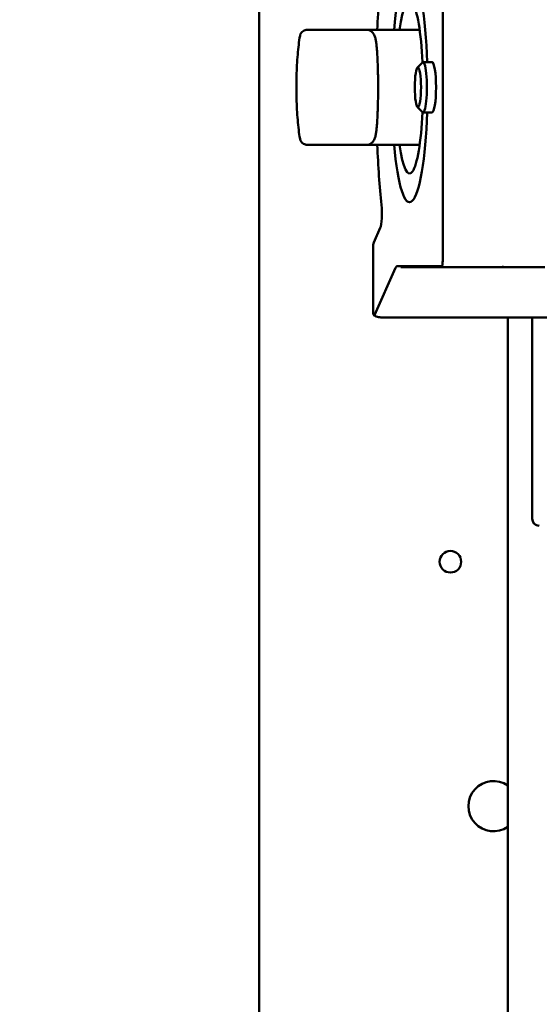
# Model space of a CAD drawing. Header units: millimetres. Extents: x 0 to 14369, y -869 to 2970.
# Tile 245 of 256: x 1647 to 1683, y 329 to 398. Entities that reach past the tile are written whole.
import ezdxf

# ---------------------------------------------------------------- set-up
doc = ezdxf.new("R2010")
doc.units = ezdxf.units.MM
doc.header["$LTSCALE"] = 10
doc.layers.add('Detailumgrenzung (ISO)', color=7, linetype='Continuous', lineweight=25)
doc.layers.add('Sichtbar (ISO)', color=7, linetype='Continuous', lineweight=50)

# ---------------------------------------------------------------- blocks, each defined once
blk = doc.blocks.new('2DDetail3')
at = {"layer": 'Detailumgrenzung (ISO)'}
blk.add_circle((191.4219, 29.8398), 30.9875, dxfattribs=at)

msp = doc.modelspace()

# ---------------------------------------------------------------- linework, layer by layer
at = {"layer": 'Sichtbar (ISO)'}
for p, q in [((1663.218, 159.805), (1663.218, 644.035)), ((1675.988, 380.988), (1675.988, 404.781)), ((1666.554, 396.885), (1666.598, 396.885)), ((1666.598, 396.885), (1667.431, 396.885)), ((1667.431, 396.885), (1667.869, 396.885)), ((1667.869, 396.885), (1668.334, 396.885)), ((1668.334, 396.885), (1670.694, 396.885)), ((1670.694, 396.885), (1674.381, 396.885)), ((1666.061, 396.469), (1666.061, 396.469)), ((1674.224, 394.258), (1674.569, 394.613)), ((1675.246, 394.635), (1674.612, 394.635)), ((1674.224, 391.511), (1674.569, 391.157)), ((1675.246, 391.135), (1674.612, 391.135)), ((1666.061, 389.3), (1666.061, 389.3)), ((1666.57, 388.885), (1666.554, 388.885)), ((1666.598, 388.885), (1666.57, 388.885)), ((1666.598, 388.885), (1666.57, 388.885)), ((1667.431, 388.885), (1666.598, 388.885)), ((1667.869, 388.885), (1667.431, 388.885)), ((1668.334, 388.885), (1667.869, 388.885)), ((1670.694, 388.885), (1668.334, 388.885)), ((1670.694, 388.885), (1674.381, 388.885)), ((1671.19, 382.094), (1671.643, 383.108)), ((1671.141, 381.654), (1671.141, 377.416)), ((1671.234, 377.038), (1672.708, 380.336)), ((1672.815, 380.452), (1675.933, 380.452)), ((1676.177, 380.385), (1673.062, 380.385)), ((1676.177, 380.385), (1676.174, 380.385)), ((1683.091, 380.385), (1676.177, 380.385)), ((1671.275, 376.982), (1671.361, 376.948)), ((1691.228, 376.885), (1671.691, 376.885)), ((1680.518, 376.885), (1680.518, 233.56)), ((1682.199, 376.885), (1682.199, 375.885)), ((1682.199, 362.885), (1682.199, 375.885))]:
    msp.add_line(p, q, dxfattribs=at)
msp.add_circle((1676.518, 359.885), 0.75, dxfattribs=at)
for centre, radius, start, end in [((1671.459, 377.447), 0.5, 239.58679, 248.39213), ((1682.699, 362.885), 0.5, 180, 270), ((1679.518, 342.885), 1.75, 55.1501, 304.8499), ((1679.518, 342.885), 1.75, 55.1501, 304.8499)]:
    msp.add_arc(centre, radius, start, end, dxfattribs=at)
for centre, major_axis, ratio, start_param, end_param in [((1673.681, 392.885), (0, 14.933), 0.156434, 0.990706, 1.299622), ((1673.681, 392.885), (0, 8), 0.156434, 4.932922, 7.330383), ((1673.681, 392.885), (0, 8), 0.156434, 4.932922, 7.330383), ((1673.681, 392.885), (0, 6), 0.156434, 5.00621, 7.124254), ((1674.612, 392.885), (0, 1.75), 0.156434, 2.982538, 6.44224), ((1675.246, 392.885), (0, 1.75), 0.156434, 3.141593, 6.283185), ((1673.681, 392.885), (0, -8), 0.156434, 5.235988, 7.633448), ((1673.681, 392.885), (0, -8), 0.156434, 5.235988, 7.633448), ((1673.681, 392.885), (0, -6), 0.156434, 5.442117, 7.56016), ((1673.681, 392.885), (0, 14.933), 0.156434, 1.841971, 2.150886), ((1671.588, 384.115), (0, -1.067), 0.156434, 0.336675, 2.150886), ((1671.249, 381.768), (-0.024, -0.527), 0.199423, 4.394032, 4.940559), ((1671.212, 381.685), (0, 0.433), 0.156434, 0.336675, 0.947865), ((1675.878, 380.635), (-0.056, -0.707), 0.134637, 1.54277, 2.105121), ((1672.815, 378.385), (0, 2.067), 0.156434, 0, 0.336675), ((1676.177, 380.685), (0, -0.3), 0.156708, 6.283181, 6.284125), ((1671.249, 377.53), (0.024, 0.527), 0.199423, 1.798966, 1.947243), ((1671.197, 377.412), (0, 0.353), 0.156434, 1.774788, 2.040153), ((1671.249, 377.53), (0.024, 0.527), 0.199423, 2.13449, 2.829294), ((1671.212, 377.447), (0, -0.433), 0.156434, 6.00867, 6.61986), ((1671.691, 377.385), (0, -0.5), 0.793566, 6.283164, 6.283226)]:
    msp.add_ellipse(centre, major_axis=major_axis, ratio=ratio, start_param=start_param, end_param=end_param, dxfattribs=at)
msp.add_ellipse((1674.258, 392.885), major_axis=(0, 1.391), ratio=0.156434, dxfattribs=at)
for points, knots in [([(1666.061, 396.469), (1666.07, 396.522), (1666.088, 396.574), (1666.139, 396.669), (1666.172, 396.712), (1666.249, 396.785), (1666.294, 396.815), (1666.391, 396.86), (1666.443, 396.875), (1666.515, 396.883), (1666.535, 396.885), (1666.554, 396.885)], [0, 0, 0, 0, 0.01616325, 0.01616325, 0.03208677, 0.03208677, 0.04801889, 0.04801889, 0.06395071, 0.06395071, 0.06977456, 0.06977456, 0.06977456, 0.06977456]), ([(1670.694, 396.885), (1670.757, 396.885), (1670.819, 396.873), (1670.931, 396.834), (1670.979, 396.806), (1671.067, 396.741), (1671.101, 396.704), (1671.169, 396.621), (1671.194, 396.577), (1671.255, 396.452), (1671.278, 396.378), (1671.32, 396.218), (1671.337, 396.132), (1671.367, 395.947), (1671.379, 395.847), (1671.397, 395.669), (1671.403, 395.595), (1671.408, 395.519)], [0, 0, 0, 0, 0.054527, 0.054527, 0.114648, 0.114648, 0.191567, 0.191567, 0.307508, 0.307508, 0.539364, 0.539364, 0.77122, 0.77122, 1.003076, 1.003076, 1.159279, 1.159279, 1.159279, 1.159279]), ([(1666.061, 396.469), (1665.992, 396.068), (1665.939, 395.628), (1665.859, 394.684), (1665.832, 394.18), (1665.805, 393.148), (1665.805, 392.621), (1665.832, 391.589), (1665.859, 391.085), (1665.939, 390.141), (1665.992, 389.702), (1666.061, 389.3)], [0.739865, 0.739865, 0.739865, 0.739865, 1.072238, 1.072238, 1.40461, 1.40461, 1.736983, 1.736983, 2.069355, 2.069355, 2.401728, 2.401728, 2.401728, 2.401728]), ([(1671.408, 390.251), (1671.431, 390.582), (1671.449, 390.926), (1671.477, 391.627), (1671.486, 391.984), (1671.496, 392.704), (1671.496, 393.066), (1671.486, 393.785), (1671.477, 394.143), (1671.449, 394.843), (1671.431, 395.187), (1671.408, 395.519)], [4.3008721, 4.3008721, 4.3008721, 4.3008721, 4.4654789, 4.4654789, 4.6300856, 4.6300856, 4.7946923, 4.7946923, 4.9592991, 4.9592991, 5.1239058, 5.1239058, 5.1239058, 5.1239058]), ([(1670.694, 388.885), (1670.757, 388.885), (1670.819, 388.896), (1670.931, 388.935), (1670.979, 388.963), (1671.067, 389.028), (1671.101, 389.065), (1671.169, 389.148), (1671.194, 389.193), (1671.255, 389.317), (1671.278, 389.391), (1671.32, 389.551), (1671.337, 389.637), (1671.367, 389.822), (1671.379, 389.922), (1671.397, 390.1), (1671.403, 390.174), (1671.408, 390.251)], [3.141593, 3.141593, 3.141593, 3.141593, 3.19612, 3.19612, 3.256241, 3.256241, 3.33316, 3.33316, 3.449101, 3.449101, 3.680957, 3.680957, 3.912813, 3.912813, 4.144669, 4.144669, 4.300872, 4.300872, 4.300872, 4.300872]), ([(1666.554, 388.885), (1666.537, 388.885), (1666.519, 388.886), (1666.485, 388.889), (1666.468, 388.892), (1666.399, 388.906), (1666.348, 388.926), (1666.256, 388.979), (1666.214, 389.014), (1666.144, 389.094), (1666.114, 389.14), (1666.079, 389.225), (1666.068, 389.262), (1666.061, 389.3)], [0, 0, 0, 0, 0.00521181, 0.00521181, 0.01036775, 0.01036775, 0.02629979, 0.02629979, 0.04222678, 0.04222678, 0.05829356, 0.05829356, 0.06981741, 0.06981741, 0.06981741, 0.06981741]), ([(1675.971, 380.607), (1675.969, 380.585), (1675.967, 380.563), (1675.961, 380.523), (1675.958, 380.505), (1675.951, 380.478), (1675.948, 380.469), (1675.94, 380.455), (1675.936, 380.452), (1675.933, 380.452)], [0.000001, 0.000001, 0.000001, 0.000001, 0.00770548, 0.00770548, 0.01618567, 0.01618567, 0.02341904, 0.02341904, 0.03088693, 0.03088693, 0.03088693, 0.03088693]), ([(1680.344, 380.385), (1680.314, 380.385), (1680.293, 380.385), (1680.278, 380.385), (1680.276, 380.385), (1680.275, 380.385), (1680.275, 380.385), (1680.275, 380.385), (1680.275, 380.385), (1680.274, 380.385), (1680.274, 380.385), (1680.274, 380.385), (1680.274, 380.385), (1680.273, 380.385), (1680.273, 380.385), (1680.273, 380.385), (1680.272, 380.385), (1680.27, 380.385), (1680.269, 380.385), (1680.219, 380.385), (1680.169, 380.393), (1680.12, 380.409), (1680.117, 380.41), (1680.113, 380.411), (1680.113, 380.412), (1680.112, 380.412), (1680.111, 380.412), (1680.111, 380.412), (1680.111, 380.412), (1680.11, 380.413)], [0, 0, 0, 0, 0.0724544, 0.0724544, 0.0996055, 0.0996055, 0.1021505, 0.1021505, 0.1039609, 0.1039609, 0.1040743, 0.1040743, 0.1041892, 0.1041892, 0.1042462, 0.1042462, 0.1043611, 0.1043611, 0.1048193, 0.1048193, 0.119468, 0.119468, 0.1203768, 0.1203768, 0.120603, 0.120603, 0.1207161, 0.1207161, 0.1207727, 0.1207727, 0.1207727, 0.1207727])]:
    msp.add_open_spline(points, degree=3, knots=knots, dxfattribs=at)
for points in [[(1676.177, 380.385), (1676.176, 380.385), (1676.175, 380.385), (1676.174, 380.385)], [(1671.691, 376.885), (1671.58, 376.885), (1671.466, 376.906), (1671.361, 376.948)]]:
    msp.add_open_spline(points, degree=3, dxfattribs=at)

# ---------------------------------------------------------------- block references
at = {"layer": 'Detailumgrenzung (ISO)', "xscale": 10, "yscale": 10, "zscale": 10}
msp.add_blockref('2DDetail3', (0, 0), dxfattribs=at)

doc.saveas('drawing.dxf')
